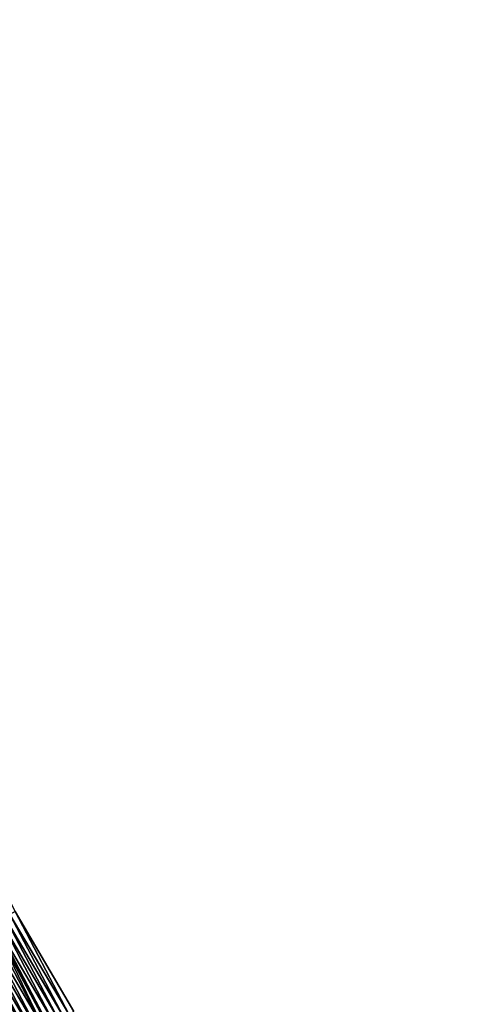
# Model space of a CAD drawing. Header units: feet. Extents: x 2010743 to 2022806, y 818705 to 837694.
# Tile 179 of 256: x 2012487 to 2012564, y 825058 to 825229. Entities that reach past the tile are written whole.
import ezdxf

# ---------------------------------------------------------------- set-up
doc = ezdxf.new("R2010")
doc.units = ezdxf.units.FT
doc.header["$MEASUREMENT"] = 0
doc.layers.add('EP_Travel Lane', color=172, linetype='Continuous', lineweight=53)
doc.layers.add('I-77-MM17-21_NB-Surface-Border', color=7, linetype='Continuous')
doc.layers.add('I-77-MM17-21_NB-Surface-TIN', color=7, linetype='Continuous')

msp = doc.modelspace()

# ---------------------------------------------------------------- linework, layer by layer
at = {"layer": 'EP_Travel Lane'}
msp.add_polyline3d([(2012397.3, 825230.5, 323.63), (2012406.79, 825212.89, 323.43), (2012416.29, 825195.02, 323.26), (2012425.7, 825177.64, 323.04), (2012435.25, 825160.07, 322.76), (2012444.8, 825142.49, 322.52), (2012454.34, 825124.91, 322.28), (2012463.89, 825107.33, 322.03), (2012473.33, 825089.84, 321.75), (2012482.82, 825072.23, 321.46), (2012492.31, 825054.63, 321.17), (2012501.8, 825037.02, 320.87), (2012511.3, 825019.42, 320.58), (2012520.79, 825001.82, 320.28), (2012530.28, 824984.21, 319.99), (2012539.77, 824966.61, 319.68), (2012549.26, 824949, 319.4), (2012558.75, 824931.4, 319.11), (2012563.52, 824922.55, 318.96)], dxfattribs=at)
at = {"layer": 'I-77-MM17-21_NB-Surface-Border', "color": 3, "linetype": 'Continuous', "lineweight": -3}
msp.add_polyline3d([(2012401.98, 825232.93, 323.46), (2012412.1, 825215.66, 323.24), (2012422.22, 825198.05, 323.05), (2012431.3, 825180.55, 322.85), (2012441.4, 825163.27, 322.55), (2012450.62, 825145.52, 322.31), (2012459.84, 825127.77, 322.09), (2012469.06, 825110.02, 321.85), (2012477.38, 825091.96, 321.59), (2012486.66, 825074.25, 321.32), (2012496.83, 825057, 320.98)], dxfattribs=at)
at = {"layer": 'I-77-MM17-21_NB-Surface-TIN', "color": 128, "linetype": 'Continuous', "lineweight": -3}
for points in [[(2012493.29, 825055.14, 321.14), (2012484.01, 825072.85, 321.44), (2012483.12, 825072.39, 321.46)], [(2012494.18, 825055.6, 321.1), (2012484.89, 825073.32, 321.4), (2012484.01, 825072.85, 321.44)], [(2012493.29, 825055.14, 321.14), (2012494.18, 825055.6, 321.1), (2012484.01, 825072.85, 321.44)], [(2012495.06, 825056.07, 321.06), (2012485.78, 825073.78, 321.36), (2012484.89, 825073.32, 321.4)], [(2012494.18, 825055.6, 321.1), (2012495.06, 825056.07, 321.06), (2012484.89, 825073.32, 321.4)], [(2012495.95, 825056.53, 321.02), (2012486.66, 825074.25, 321.32), (2012485.78, 825073.78, 321.36)], [(2012495.06, 825056.07, 321.06), (2012495.95, 825056.53, 321.02), (2012485.78, 825073.78, 321.36)], [(2012495.95, 825056.53, 321.02), (2012496.83, 825057, 320.98), (2012486.66, 825074.25, 321.32)], [(2012490.63, 825053.75, 321.2), (2012481.35, 825071.46, 321.48), (2012480.47, 825070.99, 321.5)], [(2012491.52, 825054.21, 321.18), (2012482.24, 825071.92, 321.47), (2012481.35, 825071.46, 321.48)], [(2012490.63, 825053.75, 321.2), (2012491.52, 825054.21, 321.18), (2012481.35, 825071.46, 321.48)], [(2012491.52, 825054.21, 321.18), (2012482.82, 825072.23, 321.46), (2012482.24, 825071.92, 321.47)], [(2012483.12, 825072.39, 321.46), (2012482.82, 825072.23, 321.46), (2012492.31, 825054.63, 321.17)], [(2012491.52, 825054.21, 321.18), (2012492.31, 825054.63, 321.17), (2012482.82, 825072.23, 321.46)], [(2012492.4, 825054.67, 321.17), (2012483.12, 825072.39, 321.46), (2012492.31, 825054.63, 321.17)], [(2012492.4, 825054.67, 321.17), (2012493.29, 825055.14, 321.14), (2012483.12, 825072.39, 321.46)], [(2012487.98, 825052.35, 321.25), (2012478.69, 825070.07, 321.53), (2012477.81, 825069.6, 321.55)], [(2012487.09, 825051.89, 321.26), (2012487.98, 825052.35, 321.25), (2012477.81, 825069.6, 321.55)], [(2012488.86, 825052.82, 321.23), (2012479.58, 825070.53, 321.51), (2012478.69, 825070.07, 321.53)], [(2012487.98, 825052.35, 321.25), (2012488.86, 825052.82, 321.23), (2012478.69, 825070.07, 321.53)], [(2012489.75, 825053.28, 321.21), (2012480.47, 825070.99, 321.5), (2012479.58, 825070.53, 321.51)], [(2012488.86, 825052.82, 321.23), (2012489.75, 825053.28, 321.21), (2012479.58, 825070.53, 321.51)], [(2012489.75, 825053.28, 321.21), (2012490.63, 825053.75, 321.2), (2012480.47, 825070.99, 321.5)]]:
    msp.add_3dface(points, dxfattribs=at)

doc.saveas('drawing.dxf')
